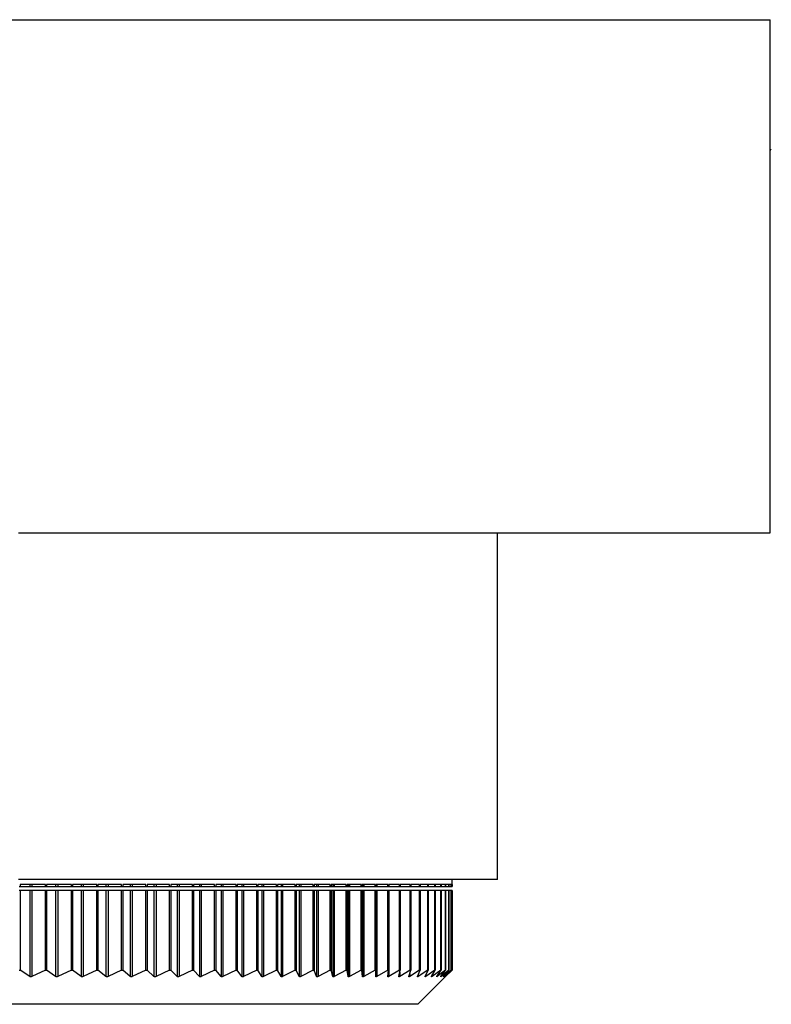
# Model space of a CAD drawing. Header units: millimetres. Extents: x 294 to 1094, y 402 to 731.
# Tile 13 of 13: x 1050 to 1094, y 402 to 459. Entities that reach past the tile are written whole.
import ezdxf

# ---------------------------------------------------------------- set-up
doc = ezdxf.new("R2010")
doc.units = ezdxf.units.MM

msp = doc.modelspace()

# ---------------------------------------------------------------- linework, layer by layer
at = {"color": 7, "linetype": 'Continuous', "lineweight": 25}
for p, q in [((1004.128, 459.467), (1094.128, 459.467)), ((1094.128, 429.467), (1094.128, 459.467)), ((1094.128, 451.808), (1094.189, 451.914)), ((1050.178, 429.467), (1094.128, 429.467)), ((1078.178, 409.217), (1078.178, 429.467)), ((1078.178, 409.217), (1050.178, 409.217)), ((1075.528, 408.917), (1075.528, 409.217)), ((1050.218, 408.795), (1050.289, 408.795)), ((1051.758, 408.917), (1050.289, 408.917)), ((1050.289, 408.917), (1050.289, 408.795)), ((1050.289, 408.795), (1050.838, 408.795)), ((1050.838, 408.917), (1050.838, 408.795)), ((1050.838, 408.795), (1050.97, 408.795)), ((1050.97, 408.917), (1050.97, 408.795)), ((1050.97, 408.795), (1051.758, 408.795)), ((1051.758, 408.795), (1051.758, 408.917)), ((1051.758, 408.795), (1051.83, 408.795)), ((1053.273, 408.917), (1051.83, 408.917)), ((1051.83, 408.917), (1051.83, 408.795)), ((1051.83, 408.795), (1052.352, 408.795)), ((1052.352, 408.917), (1052.352, 408.795)), ((1052.352, 408.795), (1052.481, 408.795)), ((1052.481, 408.917), (1052.481, 408.795)), ((1052.481, 408.795), (1053.273, 408.795)), ((1053.273, 408.795), (1053.273, 408.917)), ((1053.273, 408.795), (1053.344, 408.795)), ((1054.758, 408.917), (1053.344, 408.917)), ((1053.344, 408.917), (1053.344, 408.795)), ((1053.344, 408.795), (1053.838, 408.795)), ((1053.838, 408.917), (1053.838, 408.795)), ((1053.838, 408.795), (1053.965, 408.795)), ((1053.965, 408.917), (1053.965, 408.795)), ((1053.965, 408.795), (1054.758, 408.795)), ((1054.758, 408.795), (1054.758, 408.917)), ((1054.758, 408.795), (1054.829, 408.795)), ((1056.211, 408.917), (1054.829, 408.917)), ((1054.829, 408.917), (1054.829, 408.795)), ((1054.829, 408.795), (1055.293, 408.795)), ((1055.293, 408.917), (1055.293, 408.795)), ((1055.293, 408.795), (1055.418, 408.795)), ((1055.418, 408.917), (1055.418, 408.795)), ((1055.418, 408.795), (1056.211, 408.795)), ((1056.211, 408.795), (1056.211, 408.917)), ((1056.211, 408.795), (1056.281, 408.795)), ((1057.629, 408.917), (1056.281, 408.917)), ((1056.281, 408.917), (1056.281, 408.795)), ((1056.281, 408.795), (1056.716, 408.795)), ((1056.716, 408.917), (1056.716, 408.795)), ((1056.716, 408.795), (1056.838, 408.795)), ((1056.838, 408.917), (1056.838, 408.795)), ((1056.838, 408.795), (1057.629, 408.795)), ((1057.629, 408.795), (1057.629, 408.917)), ((1057.629, 408.795), (1057.699, 408.795)), ((1059.01, 408.917), (1057.699, 408.917)), ((1057.699, 408.917), (1057.699, 408.795)), ((1057.699, 408.795), (1058.103, 408.795)), ((1058.103, 408.917), (1058.103, 408.795)), ((1058.103, 408.795), (1058.222, 408.795)), ((1058.222, 408.917), (1058.222, 408.795)), ((1058.222, 408.795), (1059.01, 408.795)), ((1059.01, 408.795), (1059.01, 408.917)), ((1059.01, 408.795), (1059.079, 408.795)), ((1060.351, 408.917), (1059.079, 408.917)), ((1059.079, 408.917), (1059.079, 408.795)), ((1059.079, 408.795), (1059.452, 408.795)), ((1059.452, 408.917), (1059.452, 408.795)), ((1059.452, 408.795), (1059.567, 408.795)), ((1059.567, 408.917), (1059.567, 408.795)), ((1059.567, 408.795), (1060.351, 408.795)), ((1060.351, 408.795), (1060.351, 408.917)), ((1060.351, 408.795), (1060.418, 408.795)), ((1061.649, 408.917), (1060.418, 408.917)), ((1060.418, 408.917), (1060.418, 408.795)), ((1060.418, 408.795), (1060.759, 408.795)), ((1060.759, 408.917), (1060.759, 408.795)), ((1060.759, 408.795), (1060.871, 408.795)), ((1060.871, 408.917), (1060.871, 408.795)), ((1060.871, 408.795), (1061.649, 408.795)), ((1061.649, 408.795), (1061.649, 408.917)), ((1061.649, 408.795), (1061.715, 408.795)), ((1062.902, 408.917), (1061.715, 408.917)), ((1061.715, 408.917), (1061.715, 408.795)), ((1061.715, 408.795), (1062.023, 408.795)), ((1062.023, 408.917), (1062.023, 408.795)), ((1062.023, 408.795), (1062.131, 408.795)), ((1062.131, 408.917), (1062.131, 408.795)), ((1062.131, 408.795), (1062.902, 408.795)), ((1062.902, 408.795), (1062.902, 408.917)), ((1062.902, 408.795), (1062.966, 408.795)), ((1064.107, 408.917), (1062.966, 408.917)), ((1062.966, 408.917), (1062.966, 408.795)), ((1062.966, 408.795), (1063.241, 408.795)), ((1063.241, 408.917), (1063.241, 408.795)), ((1063.241, 408.795), (1063.345, 408.795)), ((1063.345, 408.917), (1063.345, 408.795)), ((1063.345, 408.795), (1064.107, 408.795)), ((1064.107, 408.795), (1064.107, 408.917)), ((1064.107, 408.795), (1064.169, 408.795)), ((1065.263, 408.917), (1064.169, 408.917)), ((1064.169, 408.917), (1064.169, 408.795)), ((1064.169, 408.795), (1064.411, 408.795)), ((1064.411, 408.917), (1064.411, 408.795)), ((1064.411, 408.795), (1064.51, 408.795)), ((1064.51, 408.917), (1064.51, 408.795)), ((1064.51, 408.795), (1065.263, 408.795)), ((1065.263, 408.795), (1065.263, 408.917)), ((1065.263, 408.795), (1065.322, 408.795)), ((1066.366, 408.917), (1065.322, 408.917)), ((1065.322, 408.917), (1065.322, 408.795)), ((1065.322, 408.795), (1065.53, 408.795)), ((1065.53, 408.917), (1065.53, 408.795)), ((1065.53, 408.795), (1065.625, 408.795)), ((1065.625, 408.917), (1065.625, 408.795)), ((1065.625, 408.795), (1066.366, 408.795)), ((1066.366, 408.795), (1066.366, 408.917)), ((1066.366, 408.795), (1066.422, 408.795)), ((1067.414, 408.917), (1066.422, 408.917)), ((1066.422, 408.917), (1066.422, 408.795)), ((1066.422, 408.795), (1066.596, 408.795)), ((1066.596, 408.917), (1066.596, 408.795)), ((1066.596, 408.795), (1066.686, 408.795)), ((1066.686, 408.917), (1066.686, 408.795)), ((1066.686, 408.795), (1067.414, 408.795)), ((1067.414, 408.795), (1067.414, 408.917)), ((1067.414, 408.795), (1067.468, 408.795)), ((1068.407, 408.917), (1067.468, 408.917)), ((1067.468, 408.917), (1067.468, 408.795)), ((1067.468, 408.795), (1067.608, 408.795)), ((1067.608, 408.917), (1067.608, 408.795)), ((1067.608, 408.795), (1067.693, 408.795)), ((1067.693, 408.917), (1067.693, 408.795)), ((1067.693, 408.795), (1068.407, 408.795)), ((1068.407, 408.795), (1068.407, 408.917)), ((1068.407, 408.795), (1068.458, 408.795)), ((1069.341, 408.917), (1068.458, 408.917)), ((1068.458, 408.917), (1068.458, 408.795)), ((1068.458, 408.795), (1068.562, 408.795)), ((1068.562, 408.917), (1068.562, 408.795)), ((1068.562, 408.795), (1068.642, 408.795)), ((1068.642, 408.917), (1068.642, 408.795)), ((1068.642, 408.795), (1069.341, 408.795)), ((1069.341, 408.795), (1069.341, 408.917)), ((1069.341, 408.795), (1069.389, 408.795)), ((1070.215, 408.917), (1069.389, 408.917)), ((1069.389, 408.917), (1069.389, 408.795)), ((1069.389, 408.795), (1069.458, 408.795)), ((1069.458, 408.917), (1069.458, 408.795)), ((1069.458, 408.795), (1069.533, 408.795)), ((1069.533, 408.917), (1069.533, 408.795)), ((1069.533, 408.795), (1070.215, 408.795)), ((1070.215, 408.795), (1070.215, 408.917)), ((1070.215, 408.795), (1070.26, 408.795)), ((1071.027, 408.917), (1070.26, 408.917)), ((1070.26, 408.917), (1070.26, 408.795)), ((1070.26, 408.795), (1070.294, 408.795)), ((1070.294, 408.917), (1070.294, 408.795)), ((1070.294, 408.795), (1070.364, 408.795)), ((1070.364, 408.917), (1070.364, 408.795)), ((1070.364, 408.795), (1071.027, 408.795)), ((1071.027, 408.795), (1071.027, 408.917)), ((1071.027, 408.795), (1071.069, 408.795)), ((1071.776, 408.917), (1071.069, 408.917)), ((1071.069, 408.917), (1071.069, 408.795)), ((1071.069, 408.795), (1071.132, 408.795)), ((1071.132, 408.917), (1071.132, 408.795)), ((1071.132, 408.795), (1071.776, 408.795)), ((1071.776, 408.795), (1071.776, 408.917)), ((1071.776, 408.795), (1071.814, 408.795)), ((1072.46, 408.917), (1071.814, 408.917)), ((1071.814, 408.917), (1071.814, 408.795)), ((1071.814, 408.795), (1071.837, 408.795)), ((1071.837, 408.917), (1071.837, 408.795)), ((1071.837, 408.795), (1072.46, 408.795)), ((1072.46, 408.795), (1072.46, 408.917)), ((1072.46, 408.795), (1072.495, 408.795)), ((1073.078, 408.917), (1072.495, 408.917)), ((1072.495, 408.917), (1072.495, 408.795)), ((1072.495, 408.795), (1073.078, 408.795)), ((1073.078, 408.795), (1073.078, 408.917)), ((1073.078, 408.795), (1073.109, 408.795)), ((1073.628, 408.917), (1073.109, 408.917)), ((1073.109, 408.917), (1073.109, 408.795)), ((1073.109, 408.795), (1073.628, 408.795)), ((1073.628, 408.795), (1073.628, 408.917)), ((1073.628, 408.795), (1073.656, 408.795)), ((1074.11, 408.917), (1073.656, 408.917)), ((1073.656, 408.917), (1073.656, 408.795)), ((1073.656, 408.795), (1074.11, 408.795)), ((1074.11, 408.795), (1074.11, 408.917)), ((1074.11, 408.795), (1074.134, 408.795)), ((1074.523, 408.917), (1074.134, 408.917)), ((1074.134, 408.917), (1074.134, 408.795)), ((1074.134, 408.795), (1074.523, 408.795)), ((1074.523, 408.795), (1074.523, 408.917)), ((1074.523, 408.795), (1074.543, 408.795)), ((1074.866, 408.917), (1074.543, 408.917)), ((1074.543, 408.917), (1074.543, 408.795)), ((1074.543, 408.795), (1074.866, 408.795)), ((1074.866, 408.795), (1074.866, 408.917)), ((1074.866, 408.795), (1074.882, 408.795)), ((1075.138, 408.917), (1074.882, 408.917)), ((1074.882, 408.917), (1074.882, 408.795)), ((1074.882, 408.795), (1075.138, 408.795)), ((1075.138, 408.795), (1075.138, 408.917)), ((1075.138, 408.795), (1075.151, 408.795)), ((1075.339, 408.917), (1075.151, 408.917)), ((1075.151, 408.917), (1075.151, 408.795)), ((1075.151, 408.795), (1075.339, 408.795)), ((1075.339, 408.795), (1075.339, 408.917)), ((1075.339, 408.795), (1075.347, 408.795)), ((1075.468, 408.917), (1075.347, 408.917)), ((1075.347, 408.917), (1075.347, 408.795)), ((1075.347, 408.795), (1075.468, 408.795)), ((1075.468, 408.795), (1075.468, 408.917)), ((1075.468, 408.795), (1075.473, 408.795)), ((1075.525, 408.917), (1075.473, 408.917)), ((1075.473, 408.917), (1075.473, 408.795)), ((1075.473, 408.795), (1075.525, 408.795)), ((1075.525, 408.795), (1075.525, 408.917)), ((1075.525, 408.795), (1075.526, 408.795)), ((1075.528, 408.917), (1075.526, 408.917)), ((1075.526, 408.917), (1075.526, 408.795)), ((1050.289, 408.562), (1050.218, 408.562)), ((1050.289, 408.562), (1050.289, 403.917)), ((1050.838, 408.562), (1050.289, 408.562)), ((1050.838, 408.562), (1050.838, 403.539)), ((1050.97, 408.562), (1050.838, 408.562)), ((1050.97, 408.562), (1050.97, 403.54)), ((1051.758, 408.562), (1050.97, 408.562)), ((1051.758, 403.917), (1051.758, 408.562)), ((1051.83, 408.562), (1051.758, 408.562)), ((1051.83, 408.562), (1051.83, 403.917)), ((1052.352, 408.562), (1051.83, 408.562)), ((1052.352, 408.562), (1052.352, 403.54)), ((1052.481, 408.562), (1052.352, 408.562)), ((1052.481, 408.562), (1052.481, 403.54)), ((1053.273, 408.562), (1052.481, 408.562)), ((1053.273, 403.917), (1053.273, 408.562)), ((1053.344, 408.562), (1053.273, 408.562)), ((1053.344, 408.562), (1053.344, 403.917)), ((1053.838, 408.562), (1053.344, 408.562)), ((1053.838, 408.562), (1053.838, 403.54)), ((1053.965, 408.562), (1053.838, 408.562)), ((1053.965, 408.562), (1053.965, 403.541)), ((1054.758, 408.562), (1053.965, 408.562)), ((1054.758, 403.917), (1054.758, 408.562)), ((1054.829, 408.562), (1054.758, 408.562)), ((1054.829, 408.562), (1054.829, 403.917)), ((1055.293, 408.562), (1054.829, 408.562)), ((1055.293, 408.562), (1055.293, 403.54)), ((1055.418, 408.562), (1055.293, 408.562)), ((1055.418, 408.562), (1055.418, 403.541)), ((1056.211, 408.562), (1055.418, 408.562)), ((1056.211, 403.917), (1056.211, 408.562)), ((1056.281, 408.562), (1056.211, 408.562)), ((1056.281, 408.562), (1056.281, 403.917)), ((1056.716, 408.562), (1056.281, 408.562)), ((1056.716, 408.562), (1056.716, 403.541)), ((1056.838, 408.562), (1056.716, 408.562)), ((1056.838, 408.562), (1056.838, 403.541)), ((1057.629, 408.562), (1056.838, 408.562)), ((1057.629, 403.917), (1057.629, 408.562)), ((1057.699, 408.562), (1057.629, 408.562)), ((1057.699, 408.562), (1057.699, 403.917)), ((1058.103, 408.562), (1057.699, 408.562)), ((1058.103, 408.562), (1058.103, 403.541)), ((1058.222, 408.562), (1058.103, 408.562)), ((1058.222, 408.562), (1058.222, 403.542)), ((1059.01, 408.562), (1058.222, 408.562)), ((1059.01, 403.917), (1059.01, 408.562)), ((1059.079, 408.562), (1059.01, 408.562)), ((1059.079, 408.562), (1059.079, 403.917)), ((1059.452, 408.562), (1059.079, 408.562)), ((1059.452, 408.562), (1059.452, 403.541)), ((1059.567, 408.562), (1059.452, 408.562)), ((1059.567, 408.562), (1059.567, 403.542)), ((1060.351, 408.562), (1059.567, 408.562)), ((1060.351, 403.917), (1060.351, 408.562)), ((1060.418, 408.562), (1060.351, 408.562)), ((1060.418, 408.562), (1060.418, 403.917)), ((1060.759, 408.562), (1060.418, 408.562)), ((1060.759, 408.562), (1060.759, 403.542)), ((1060.871, 408.562), (1060.759, 408.562)), ((1060.871, 408.562), (1060.871, 403.542)), ((1061.649, 408.562), (1060.871, 408.562)), ((1061.649, 403.917), (1061.649, 408.562)), ((1061.715, 408.562), (1061.649, 408.562)), ((1061.715, 408.562), (1061.715, 403.917)), ((1062.023, 408.562), (1061.715, 408.562)), ((1062.023, 408.562), (1062.023, 403.542)), ((1062.131, 408.562), (1062.023, 408.562)), ((1062.131, 408.562), (1062.131, 403.542)), ((1062.902, 408.562), (1062.131, 408.562)), ((1062.902, 403.917), (1062.902, 408.562)), ((1062.966, 408.562), (1062.902, 408.562)), ((1062.966, 408.562), (1062.966, 403.917)), ((1063.241, 408.562), (1062.966, 408.562)), ((1063.241, 408.562), (1063.241, 403.542)), ((1063.345, 408.562), (1063.241, 408.562)), ((1063.345, 408.562), (1063.345, 403.543)), ((1064.107, 408.562), (1063.345, 408.562)), ((1064.107, 403.917), (1064.107, 408.562)), ((1064.169, 408.562), (1064.107, 408.562)), ((1064.169, 408.562), (1064.169, 403.917)), ((1064.411, 408.562), (1064.169, 408.562)), ((1064.411, 408.562), (1064.411, 403.542)), ((1064.51, 408.562), (1064.411, 408.562)), ((1064.51, 408.562), (1064.51, 403.543)), ((1065.263, 408.562), (1064.51, 408.562)), ((1065.263, 403.917), (1065.263, 408.562)), ((1065.322, 408.562), (1065.263, 408.562)), ((1065.322, 408.562), (1065.322, 403.917)), ((1065.53, 408.562), (1065.322, 408.562)), ((1065.53, 408.562), (1065.53, 403.542)), ((1065.625, 408.562), (1065.53, 408.562)), ((1065.625, 408.562), (1065.625, 403.543)), ((1066.366, 408.562), (1065.625, 408.562)), ((1066.366, 403.917), (1066.366, 408.562)), ((1066.422, 408.562), (1066.366, 408.562)), ((1066.422, 408.562), (1066.422, 403.917)), ((1066.596, 408.562), (1066.422, 408.562)), ((1066.596, 408.562), (1066.596, 403.542)), ((1066.686, 408.562), (1066.596, 408.562)), ((1066.686, 408.562), (1066.686, 403.543)), ((1067.414, 408.562), (1066.686, 408.562)), ((1067.414, 403.917), (1067.414, 408.562)), ((1067.468, 408.562), (1067.414, 408.562)), ((1067.468, 408.562), (1067.468, 403.917)), ((1067.608, 408.562), (1067.468, 408.562)), ((1067.608, 408.562), (1067.608, 403.543)), ((1067.693, 408.562), (1067.608, 408.562)), ((1067.693, 408.562), (1067.693, 403.543)), ((1068.407, 408.562), (1067.693, 408.562)), ((1068.407, 403.917), (1068.407, 408.562)), ((1068.458, 408.562), (1068.407, 408.562)), ((1068.458, 408.562), (1068.458, 403.917)), ((1068.562, 408.562), (1068.458, 408.562)), ((1068.562, 408.562), (1068.562, 403.543)), ((1068.642, 408.562), (1068.562, 408.562)), ((1068.642, 408.562), (1068.642, 403.543)), ((1069.341, 408.562), (1068.642, 408.562)), ((1069.341, 403.917), (1069.341, 408.562)), ((1069.389, 408.562), (1069.341, 408.562)), ((1069.389, 408.562), (1069.389, 403.917)), ((1069.458, 408.562), (1069.389, 408.562)), ((1069.458, 408.562), (1069.458, 403.543)), ((1069.533, 408.562), (1069.458, 408.562)), ((1069.533, 408.562), (1069.533, 403.543)), ((1070.215, 408.562), (1069.533, 408.562)), ((1070.215, 403.917), (1070.215, 408.562)), ((1070.26, 408.562), (1070.215, 408.562)), ((1070.26, 408.562), (1070.26, 403.917)), ((1070.294, 408.562), (1070.26, 408.562)), ((1070.294, 408.562), (1070.294, 403.543)), ((1070.364, 408.562), (1070.294, 408.562)), ((1070.364, 408.562), (1070.364, 403.543)), ((1071.027, 408.562), (1070.364, 408.562)), ((1071.027, 403.917), (1071.027, 408.562)), ((1071.069, 408.562), (1071.027, 408.562)), ((1071.069, 408.562), (1071.069, 403.917)), ((1071.132, 408.562), (1071.069, 408.562)), ((1071.132, 408.562), (1071.132, 403.543)), ((1071.776, 408.562), (1071.132, 408.562)), ((1071.776, 403.917), (1071.776, 408.562)), ((1071.814, 408.562), (1071.776, 408.562)), ((1071.814, 408.562), (1071.814, 403.917)), ((1071.837, 408.562), (1071.814, 408.562)), ((1071.837, 408.562), (1071.837, 403.543)), ((1072.46, 408.562), (1071.837, 408.562)), ((1072.46, 403.917), (1072.46, 408.562)), ((1072.495, 408.562), (1072.46, 408.562)), ((1072.495, 408.562), (1072.495, 403.917)), ((1073.078, 408.562), (1072.495, 408.562)), ((1073.078, 403.917), (1073.078, 408.562)), ((1073.109, 408.562), (1073.078, 408.562)), ((1073.109, 408.562), (1073.109, 403.917)), ((1073.628, 408.562), (1073.109, 408.562)), ((1073.628, 403.917), (1073.628, 408.562)), ((1073.656, 408.562), (1073.628, 408.562)), ((1073.656, 408.562), (1073.656, 403.917)), ((1074.11, 408.562), (1073.656, 408.562)), ((1074.11, 403.917), (1074.11, 408.562)), ((1074.134, 408.562), (1074.11, 408.562)), ((1074.134, 408.562), (1074.134, 403.917)), ((1074.523, 408.562), (1074.134, 408.562)), ((1074.523, 403.917), (1074.523, 408.562)), ((1074.543, 408.562), (1074.523, 408.562)), ((1074.543, 408.562), (1074.543, 403.917)), ((1074.866, 408.562), (1074.543, 408.562)), ((1074.866, 403.917), (1074.866, 408.562)), ((1074.882, 408.562), (1074.866, 408.562)), ((1074.882, 408.562), (1074.882, 403.917)), ((1075.138, 408.562), (1074.882, 408.562)), ((1075.138, 403.917), (1075.138, 408.562)), ((1075.151, 408.562), (1075.138, 408.562)), ((1075.151, 408.562), (1075.151, 403.917)), ((1075.339, 408.562), (1075.151, 408.562)), ((1075.339, 403.917), (1075.339, 408.562)), ((1075.347, 408.562), (1075.339, 408.562)), ((1075.347, 408.562), (1075.347, 403.917)), ((1075.468, 408.562), (1075.347, 408.562)), ((1075.468, 403.917), (1075.468, 408.562)), ((1075.473, 408.562), (1075.468, 408.562)), ((1075.473, 408.562), (1075.473, 403.917)), ((1075.525, 408.562), (1075.473, 408.562)), ((1075.525, 403.917), (1075.525, 408.562)), ((1075.526, 408.562), (1075.525, 408.562)), ((1075.526, 408.562), (1075.526, 403.917)), ((1050.218, 403.917), (1050.289, 403.917)), ((1050.838, 403.539), (1050.289, 403.917)), ((1051.758, 403.917), (1050.97, 403.54)), ((1051.758, 403.917), (1051.83, 403.917)), ((1052.352, 403.54), (1051.83, 403.917)), ((1053.273, 403.917), (1052.481, 403.54)), ((1053.273, 403.917), (1053.344, 403.917)), ((1053.838, 403.54), (1053.344, 403.917)), ((1054.758, 403.917), (1053.965, 403.541)), ((1054.758, 403.917), (1054.829, 403.917)), ((1055.293, 403.54), (1054.829, 403.917)), ((1056.211, 403.917), (1055.418, 403.541)), ((1056.211, 403.917), (1056.281, 403.917)), ((1056.716, 403.541), (1056.281, 403.917)), ((1057.629, 403.917), (1056.838, 403.541)), ((1057.629, 403.917), (1057.699, 403.917)), ((1058.103, 403.541), (1057.699, 403.917)), ((1059.01, 403.917), (1058.222, 403.542)), ((1059.01, 403.917), (1059.079, 403.917)), ((1059.452, 403.541), (1059.079, 403.917)), ((1060.351, 403.917), (1059.567, 403.542)), ((1060.351, 403.917), (1060.418, 403.917)), ((1060.759, 403.542), (1060.418, 403.917)), ((1061.649, 403.917), (1060.871, 403.542)), ((1061.649, 403.917), (1061.715, 403.917)), ((1062.023, 403.542), (1061.715, 403.917)), ((1062.902, 403.917), (1062.131, 403.542)), ((1062.902, 403.917), (1062.966, 403.917)), ((1063.241, 403.542), (1062.966, 403.917)), ((1064.107, 403.917), (1063.345, 403.543)), ((1064.107, 403.917), (1064.169, 403.917)), ((1064.411, 403.542), (1064.169, 403.917)), ((1065.263, 403.917), (1064.51, 403.543)), ((1065.263, 403.917), (1065.322, 403.917)), ((1065.53, 403.542), (1065.322, 403.917)), ((1066.366, 403.917), (1065.625, 403.543)), ((1066.366, 403.917), (1066.422, 403.917)), ((1066.596, 403.542), (1066.422, 403.917)), ((1067.414, 403.917), (1066.686, 403.543)), ((1067.414, 403.917), (1067.468, 403.917)), ((1067.608, 403.543), (1067.468, 403.917)), ((1068.407, 403.917), (1067.693, 403.543)), ((1068.407, 403.917), (1068.458, 403.917)), ((1068.562, 403.543), (1068.458, 403.917)), ((1069.341, 403.917), (1068.642, 403.543)), ((1069.341, 403.917), (1069.389, 403.917)), ((1069.458, 403.543), (1069.389, 403.917)), ((1070.215, 403.917), (1069.533, 403.543)), ((1070.215, 403.917), (1070.26, 403.917)), ((1070.294, 403.543), (1070.26, 403.917)), ((1071.027, 403.917), (1070.364, 403.543)), ((1071.027, 403.917), (1071.069, 403.917)), ((1071.068, 403.543), (1071.069, 403.917)), ((1071.776, 403.917), (1071.132, 403.543)), ((1071.776, 403.917), (1071.814, 403.917)), ((1071.778, 403.543), (1071.814, 403.917)), ((1072.46, 403.917), (1071.837, 403.543)), ((1072.423, 403.543), (1072.495, 403.917)), ((1072.46, 403.917), (1072.495, 403.917)), ((1073.078, 403.917), (1072.476, 403.543)), ((1073.002, 403.543), (1073.109, 403.917)), ((1073.628, 403.917), (1073.05, 403.543)), ((1073.078, 403.917), (1073.109, 403.917)), ((1073.515, 403.543), (1073.656, 403.917)), ((1073.528, 401.917), (1075.319, 403.708)), ((1074.11, 403.917), (1073.556, 403.543)), ((1073.628, 403.917), (1073.656, 403.917)), ((1073.958, 403.543), (1074.134, 403.917)), ((1074.523, 403.917), (1073.994, 403.543)), ((1074.11, 403.917), (1074.134, 403.917)), ((1074.333, 403.542), (1074.543, 403.917)), ((1074.866, 403.917), (1074.363, 403.543)), ((1074.523, 403.917), (1074.543, 403.917)), ((1074.638, 403.542), (1074.882, 403.917)), ((1075.138, 403.917), (1074.662, 403.543)), ((1074.866, 403.917), (1074.882, 403.917)), ((1074.873, 403.542), (1075.151, 403.917)), ((1075.339, 403.917), (1074.891, 403.543)), ((1075.037, 403.542), (1075.347, 403.917)), ((1075.468, 403.917), (1075.048, 403.543)), ((1075.13, 403.542), (1075.473, 403.917)), ((1075.525, 403.917), (1075.135, 403.542)), ((1075.138, 403.917), (1075.151, 403.917)), ((1075.319, 403.709), (1075.526, 403.917)), ((1075.339, 403.917), (1075.347, 403.917)), ((1075.468, 403.917), (1075.473, 403.917)), ((1075.525, 403.917), (1075.526, 403.917)), ((1073.528, 401.917), (1045.528, 401.917))]:
    msp.add_line(p, q, dxfattribs=at)
at = {"color": 8, "linetype": 'Continuous', "lineweight": 25}
for p, q in [((1072.476, 403.821), (1072.476, 403.543)), ((1073.05, 403.709), (1073.05, 403.543)), ((1073.556, 403.653), (1073.556, 403.543)), ((1073.994, 403.618), (1073.994, 403.543)), ((1074.363, 403.595), (1074.363, 403.543)), ((1074.662, 403.579), (1074.662, 403.543)), ((1075.048, 403.556), (1075.048, 403.543))]:
    msp.add_line(p, q, dxfattribs=at)
at = {"color": 7, "linetype": 'Continuous', "lineweight": 25}
for points, knots in [([(1050.97, 403.54), (1050.958, 403.535), (1050.933, 403.525), (1050.894, 403.521), (1050.861, 403.526), (1050.846, 403.535), (1050.838, 403.539)], [0, 0, 0, 0, 0.263987, 0.530861, 0.777279, 1, 1, 1, 1]), ([(1052.481, 403.54), (1052.469, 403.535), (1052.444, 403.525), (1052.406, 403.521), (1052.374, 403.527), (1052.359, 403.536), (1052.352, 403.54)], [0, 0, 0, 0, 0.263964, 0.53084, 0.777259, 1, 1, 1, 1]), ([(1053.965, 403.541), (1053.952, 403.536), (1053.928, 403.526), (1053.89, 403.522), (1053.859, 403.527), (1053.844, 403.536), (1053.838, 403.54)], [0, 0, 0, 0, 0.263939, 0.530817, 0.777237, 1, 1, 1, 1]), ([(1055.418, 403.541), (1055.405, 403.536), (1055.381, 403.526), (1055.344, 403.522), (1055.313, 403.527), (1055.3, 403.536), (1055.293, 403.54)], [0, 0, 0, 0, 0.263909, 0.53079, 0.777212, 1, 1, 1, 1]), ([(1056.838, 403.541), (1056.825, 403.536), (1056.801, 403.526), (1056.764, 403.522), (1056.735, 403.528), (1056.722, 403.536), (1056.716, 403.541)], [0, 0, 0, 0, 0.263876, 0.530761, 0.777184, 1, 1, 1, 1]), ([(1058.222, 403.542), (1058.209, 403.537), (1058.185, 403.527), (1058.149, 403.523), (1058.121, 403.528), (1058.109, 403.537), (1058.103, 403.541)], [0, 0, 0, 0, 0.263839, 0.530727, 0.777152, 1, 1, 1, 1]), ([(1059.567, 403.542), (1059.555, 403.537), (1059.53, 403.527), (1059.496, 403.523), (1059.468, 403.528), (1059.457, 403.537), (1059.452, 403.541)], [0, 0, 0, 0, 0.263796, 0.53069, 0.777116, 1, 1, 1, 1]), ([(1060.871, 403.542), (1060.859, 403.537), (1060.835, 403.527), (1060.801, 403.523), (1060.775, 403.528), (1060.764, 403.537), (1060.759, 403.542)], [0, 0, 0, 0, 0.263748, 0.530647, 0.777077, 1, 1, 1, 1]), ([(1062.131, 403.542), (1062.119, 403.537), (1062.095, 403.527), (1062.062, 403.523), (1062.038, 403.529), (1062.028, 403.538), (1062.023, 403.542)], [0, 0, 0, 0, 0.263694, 0.5306, 0.777033, 1, 1, 1, 1]), ([(1063.345, 403.543), (1063.333, 403.538), (1063.31, 403.527), (1063.278, 403.524), (1063.254, 403.529), (1063.246, 403.538), (1063.241, 403.542)], [0, 0, 0, 0, 0.263633, 0.530547, 0.776983, 1, 1, 1, 1]), ([(1064.51, 403.543), (1064.499, 403.538), (1064.475, 403.528), (1064.445, 403.524), (1064.423, 403.529), (1064.415, 403.538), (1064.411, 403.542)], [0, 0, 0, 0, 0.2635639, 0.5304874, 0.7769272, 1, 1, 1, 1]), ([(1065.625, 403.543), (1065.613, 403.538), (1065.591, 403.528), (1065.561, 403.524), (1065.54, 403.529), (1065.533, 403.538), (1065.53, 403.542)], [0, 0, 0, 0, 0.263486, 0.53042, 0.776864, 1, 1, 1, 1]), ([(1066.686, 403.543), (1066.675, 403.538), (1066.653, 403.528), (1066.625, 403.524), (1066.605, 403.529), (1066.599, 403.538), (1066.596, 403.542)], [0, 0, 0, 0, 0.263611, 0.530521, 0.776955, 1, 1, 1, 1]), ([(1067.693, 403.543), (1067.682, 403.538), (1067.66, 403.528), (1067.633, 403.524), (1067.615, 403.529), (1067.61, 403.538), (1067.608, 403.543)], [0, 0, 0, 0, 0.26367, 0.530567, 0.776996, 1, 1, 1, 1]), ([(1068.642, 403.543), (1068.632, 403.538), (1068.611, 403.528), (1068.585, 403.524), (1068.568, 403.53), (1068.564, 403.538), (1068.562, 403.543)], [0, 0, 0, 0, 0.263721, 0.530607, 0.777031, 1, 1, 1, 1]), ([(1069.533, 403.543), (1069.523, 403.538), (1069.503, 403.528), (1069.478, 403.524), (1069.463, 403.53), (1069.46, 403.538), (1069.458, 403.543)], [0, 0, 0, 0, 0.2637665, 0.530642, 0.7770612, 1, 1, 1, 1]), ([(1070.364, 403.543), (1070.354, 403.538), (1070.334, 403.528), (1070.311, 403.524), (1070.297, 403.53), (1070.295, 403.539), (1070.294, 403.543)], [0, 0, 0, 0, 0.2638061, 0.5306722, 0.7770873, 1, 1, 1, 1]), ([(1071.132, 403.543), (1071.122, 403.538), (1071.103, 403.528), (1071.082, 403.524), (1071.069, 403.53), (1071.068, 403.539), (1071.068, 403.543)], [0, 0, 0, 0, 0.263841, 0.530698, 0.77711, 1, 1, 1, 1]), ([(1071.837, 403.543), (1071.827, 403.538), (1071.809, 403.528), (1071.789, 403.524), (1071.778, 403.53), (1071.778, 403.539), (1071.778, 403.543)], [0, 0, 0, 0, 0.263871, 0.5307205, 0.7771286, 1, 1, 1, 1]), ([(1072.476, 403.543), (1072.467, 403.538), (1072.45, 403.528), (1072.431, 403.524), (1072.422, 403.53), (1072.423, 403.539), (1072.423, 403.543)], [0, 0, 0, 0, 0.263897, 0.53074, 0.777144, 1, 1, 1, 1]), ([(1073.05, 403.543), (1073.041, 403.538), (1073.024, 403.528), (1073.007, 403.524), (1073, 403.53), (1073.002, 403.538), (1073.002, 403.543)], [0, 0, 0, 0, 0.26392, 0.530756, 0.777158, 1, 1, 1, 1]), ([(1073.556, 403.543), (1073.548, 403.538), (1073.532, 403.528), (1073.516, 403.524), (1073.511, 403.53), (1073.513, 403.538), (1073.515, 403.543)], [0, 0, 0, 0, 0.263939, 0.530769, 0.777168, 1, 1, 1, 1]), ([(1073.994, 403.543), (1073.986, 403.538), (1073.971, 403.528), (1073.957, 403.524), (1073.953, 403.529), (1073.957, 403.538), (1073.958, 403.543)], [0, 0, 0, 0, 0.263955, 0.530779, 0.777177, 1, 1, 1, 1]), ([(1074.363, 403.543), (1074.356, 403.538), (1074.341, 403.528), (1074.329, 403.524), (1074.327, 403.529), (1074.331, 403.538), (1074.333, 403.542)], [0, 0, 0, 0, 0.263968, 0.530788, 0.777183, 1, 1, 1, 1]), ([(1074.662, 403.543), (1074.655, 403.538), (1074.642, 403.528), (1074.631, 403.524), (1074.63, 403.529), (1074.636, 403.538), (1074.638, 403.542)], [0, 0, 0, 0, 0.263978, 0.530794, 0.777187, 1, 1, 1, 1]), ([(1074.891, 403.543), (1074.884, 403.538), (1074.872, 403.528), (1074.863, 403.524), (1074.864, 403.529), (1074.87, 403.538), (1074.873, 403.542)], [0, 0, 0, 0, 0.263986, 0.5307974, 0.7771889, 1, 1, 1, 1]), ([(1075.048, 403.543), (1075.042, 403.538), (1075.031, 403.527), (1075.024, 403.524), (1075.026, 403.529), (1075.033, 403.538), (1075.037, 403.542)], [0, 0, 0, 0, 0.263991, 0.530799, 0.777189, 1, 1, 1, 1]), ([(1075.135, 403.542), (1075.13, 403.537), (1075.119, 403.527), (1075.114, 403.523), (1075.118, 403.529), (1075.126, 403.538), (1075.13, 403.542)], [0, 0, 0, 0, 0.263994, 0.530799, 0.777188, 1, 1, 1, 1])]:
    msp.add_open_spline(points, degree=3, knots=knots, dxfattribs=at)

doc.saveas('drawing.dxf')
